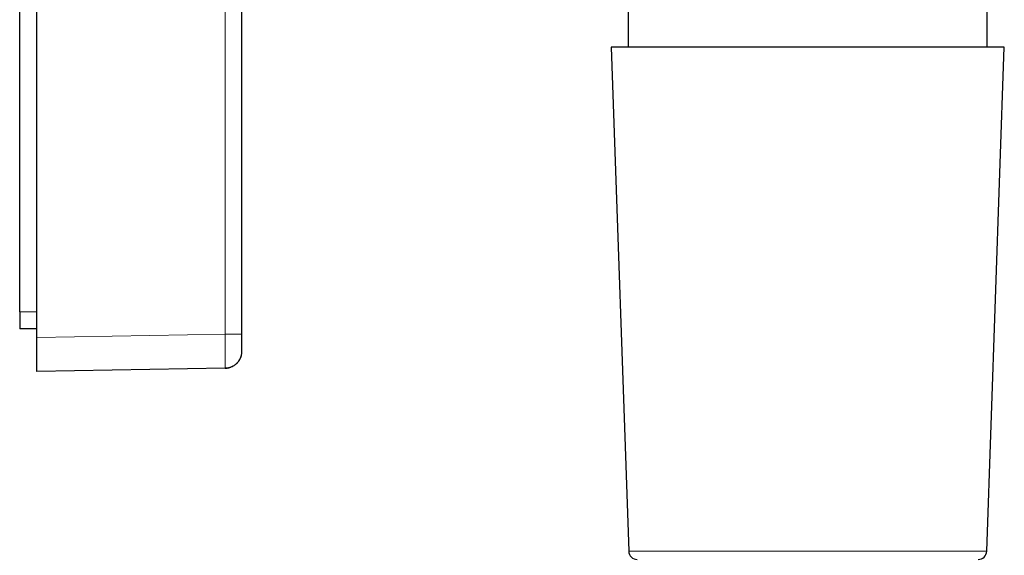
# Model space of a CAD drawing. Header units: millimetres. Extents: x 8 to 580, y 12 to 828.
# Tile 31 of 39: x 486 to 544, y 571 to 602. Entities that reach past the tile are written whole.
import ezdxf

# ---------------------------------------------------------------- set-up
doc = ezdxf.new("R2010")
doc.units = ezdxf.units.MM

msp = doc.modelspace()

# ---------------------------------------------------------------- linework, layer by layer
at = {"color": 7, "linetype": 'Continuous', "lineweight": 30}
for p, q in [((487.058, 583.767), (487.058, 654.768)), ((499.058, 583.96), (499.058, 654.576)), ((486.058, 585.268), (486.058, 653.268)), ((521.658, 604.446), (521.658, 600.768)), ((542.658, 600.768), (542.658, 604.446)), ((520.658, 600.768), (521.689, 571.25)), ((543.531, 600.768), (520.658, 600.768)), ((542.627, 571.25), (543.658, 600.768)), ((543.658, 600.768), (543.531, 600.768)), ((486.058, 585.268), (486.058, 584.268)), ((487.058, 584.268), (486.058, 584.268)), ((487.058, 581.768), (487.058, 583.767)), ((499.054, 582.887), (499.058, 582.96)), ((499.055, 582.883), (499.057, 582.911)), ((498.075, 581.96), (487.058, 581.768)), ((498.075, 581.96), (498.096, 581.961))]:
    msp.add_line(p, q, dxfattribs=at)
at = {"color": 252, "linetype": 'Continuous', "lineweight": 0}
for p, q in [((498.075, 654.576), (498.075, 583.96)), ((487.058, 585.268), (486.058, 585.268)), ((498.075, 583.96), (487.058, 583.767)), ((521.689, 571.25), (542.627, 571.25))]:
    msp.add_line(p, q, dxfattribs=at)
at = {"color": 7, "linetype": 'Continuous', "lineweight": 30}
for centre, start, end in [((522.188, 571.268), 182, 270), ((542.127, 571.268), 270, 358)]:
    msp.add_arc(centre, 0.5, start, end, dxfattribs=at)
at = {"color": 252, "linetype": 'Continuous', "lineweight": 0}
msp.add_open_spline([(498.075, 581.96), (498.076, 581.962), (498.077, 581.966), (498.078, 581.996), (498.08, 582.043), (498.081, 582.109), (498.082, 582.193), (498.082, 582.294), (498.083, 582.411), (498.083, 582.543), (498.083, 582.689), (498.082, 582.847), (498.082, 583.016), (498.081, 583.193), (498.08, 583.378), (498.078, 583.569), (498.077, 583.763), (498.076, 583.894), (498.075, 583.96)], degree=3, knots=[0, 0, 0, 0, 0.062501, 0.125002, 0.187502, 0.250002, 0.312502, 0.375001, 0.437501, 0.5, 0.562499, 0.624998, 0.687498, 0.749997, 0.812497, 0.874998, 0.937499, 1, 1, 1, 1], dxfattribs=at)
msp.add_open_spline([(499.058, 583.96), (499.056, 583.96), (499.053, 583.96), (499.027, 583.96), (498.986, 583.96), (498.929, 583.96), (498.858, 583.96), (498.773, 583.96), (498.676, 583.96), (498.569, 583.96), (498.454, 583.96), (498.331, 583.96), (498.205, 583.96), (498.118, 583.96), (498.075, 583.96)], degree=3, dxfattribs=at)
at = {"color": 7, "linetype": 'Continuous', "lineweight": 30}
for points, knots in [([(499.058, 582.96), (499.058, 582.961), (499.058, 582.963), (499.058, 582.977), (499.058, 583.001), (499.058, 583.034), (499.058, 583.076), (499.058, 583.127), (499.058, 583.185), (499.058, 583.251), (499.058, 583.324), (499.058, 583.403), (499.058, 583.487), (499.058, 583.576), (499.058, 583.669), (499.058, 583.764), (499.058, 583.861), (499.058, 583.927), (499.058, 583.96)], [0, 0, 0, 0, 0.062743, 0.124919, 0.187135, 0.250002, 0.312681, 0.374833, 0.437071, 0.500004, 0.562672, 0.624816, 0.687046, 0.749972, 0.812719, 0.874897, 0.93712, 1, 1, 1, 1]), ([(498.096, 581.961), (498.102, 581.961), (498.112, 581.962), (498.134, 581.965), (498.158, 581.97), (498.185, 581.975), (498.216, 581.981), (498.25, 581.988), (498.286, 581.995), (498.329, 582.006), (498.38, 582.022), (498.439, 582.044), (498.513, 582.077), (498.597, 582.124), (498.687, 582.189), (498.768, 582.262), (498.84, 582.342), (498.901, 582.427), (498.942, 582.499), (498.969, 582.555), (498.986, 582.595), (499.002, 582.636), (499.016, 582.678), (499.029, 582.724), (499.04, 582.774), (499.05, 582.829), (499.053, 582.867), (499.055, 582.887)], [0, 0, 0, 0, 0.0379675, 0.0707056, 0.0987693, 0.1230412, 0.1448695, 0.1660667, 0.1886038, 0.2131974, 0.249201, 0.2888776, 0.3322281, 0.4014098, 0.4704709, 0.5392317, 0.6076887, 0.6739855, 0.735143, 0.7637873, 0.791136, 0.8174359, 0.8459098, 0.8781649, 0.9145779, 0.955228, 1, 1, 1, 1]), ([(499.026, 582.716), (499.023, 582.702), (499.012, 582.656), (498.984, 582.581), (498.944, 582.492), (498.894, 582.409), (498.837, 582.33), (498.772, 582.258), (498.701, 582.192), (498.623, 582.133), (498.54, 582.082), (498.453, 582.04), (498.362, 582.005), (498.268, 581.981), (498.187, 581.966), (498.137, 581.964), (498.119, 581.963)], [0, 0, 0, 0, 0.035599, 0.112484, 0.18937, 0.266255, 0.34314, 0.420025, 0.496911, 0.573796, 0.650681, 0.727567, 0.804452, 0.881337, 0.958222, 1, 1, 1, 1]), ([(498.12, 581.962), (498.13, 581.963), (498.151, 581.964), (498.184, 581.97), (498.218, 581.978), (498.251, 581.986), (498.285, 581.995), (498.309, 582.001), (498.32, 582.004), (498.321, 582.005)], [0, 0, 0, 0, 0.230934, 0.431193, 0.602995, 0.749858, 0.877314, 0.993552, 1, 1, 1, 1])]:
    msp.add_open_spline(points, degree=3, knots=knots, dxfattribs=at)

doc.saveas('drawing.dxf')
